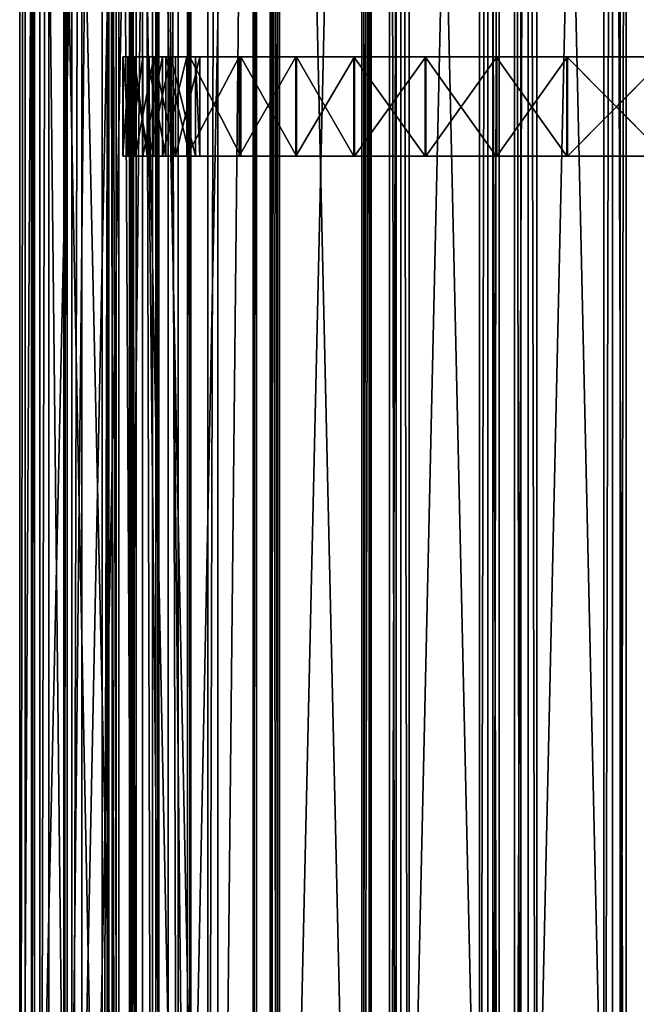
# Model space of a CAD drawing. Extents: x -1687 to 817, y -668 to 832.
# Tile 28 of 182: x -1687 to -1438, y -271 to 126. Entities that reach past the tile are written whole.
import ezdxf

# ---------------------------------------------------------------- set-up
doc = ezdxf.new("R2010")
doc.units = 0
doc.header["$LTSCALE"] = 25.4
doc.layers.get('0').update_dxf_attribs({"color": 13, "linetype": 'CONTINUOUS'})
doc.layers.add('STEEL', color=54, linetype='CONTINUOUS')
doc.layers.add('WOOD', color=253, linetype='CONTINUOUS')

# ---------------------------------------------------------------- blocks, each defined once
blk = doc.blocks.new('L006_07-00_001_DOMY_LNA_OB')
at = {"color": 0}
for p, q in [((1500, 40, -37), (0, 40, -37)), ((0, 40, -3), (1500, 40, -3)), ((1500, 40, -37), (0, 40, -37)), ((0, 40, -3), (1500, 40, -3)), ((1500, 37), (0, 37)), ((0, 37, -40), (1500, 37, -40)), ((0, 37, -40), (1500, 37, -40)), ((1500, 37), (0, 37)), ((0, 3), (1500, 3)), ((1500, 3, -40), (0, 3, -40)), ((1500, 3, -40), (0, 3, -40)), ((0, 3), (1500, 3)), ((0, 0, -37), (1500, 0, -37)), ((1500, 0, -3), (0, 0, -3)), ((0, 0, -37), (1500, 0, -37)), ((1500, 0, -3), (0, 0, -3))]:
    blk.add_line(p, q, dxfattribs=at)
at = {"color": 7}
mesh = blk.add_polyface(dxfattribs=at)
corners = [(0, 40, -3), (1500, 40, -37), (0, 40, -37), (1500, 40, -3)]
mesh.append_faces([[corners[k] for k in face] for face in [(0, 1, 2), (1, 0, 3)]], dxfattribs={"vtx0": -1, "color": 7})
mesh = blk.add_polyface(dxfattribs=at)
corners = [(1500, 40, -37), (0, 37, -40), (0, 40, -37), (1500, 37, -40)]
mesh.append_faces([[corners[k] for k in face] for face in [(0, 1, 2), (1, 0, 3)]], dxfattribs={"vtx0": -1, "color": 7})
mesh = blk.add_polyface(dxfattribs=at)
corners = [(0, 37), (1500, 40, -3), (0, 40, -3), (1500, 37)]
mesh.append_faces([[corners[k] for k in face] for face in [(0, 1, 2), (1, 0, 3)]], dxfattribs={"vtx0": -1, "color": 7})
mesh = blk.add_polyface(dxfattribs=at)
corners = [(1500, 3), (0, 37), (0, 3), (1500, 37)]
mesh.append_faces([[corners[k] for k in face] for face in [(0, 1, 2), (1, 0, 3)]], dxfattribs={"vtx0": -1, "color": 7})
mesh = blk.add_polyface(dxfattribs=at)
corners = [(1500, 37, -40), (0, 3, -40), (0, 37, -40), (1500, 3, -40)]
mesh.append_faces([[corners[k] for k in face] for face in [(0, 1, 2), (1, 0, 3)]], dxfattribs={"vtx0": -1, "color": 7})
mesh = blk.add_polyface(dxfattribs=at)
corners = [(1500, 0, -37), (0, 3, -40), (1500, 3, -40), (0, 0, -37)]
mesh.append_faces([[corners[k] for k in face] for face in [(0, 1, 2), (1, 0, 3)]], dxfattribs={"vtx0": -1, "color": 7})
mesh = blk.add_polyface(dxfattribs=at)
corners = [(1500, 0, -3), (0, 3), (0, 0, -3), (1500, 3)]
mesh.append_faces([[corners[k] for k in face] for face in [(0, 1, 2), (1, 0, 3)]], dxfattribs={"vtx0": -1, "color": 7})
mesh = blk.add_polyface(dxfattribs=at)
corners = [(1500, 0, -3), (0, 0, -37), (1500, 0, -37), (0, 0, -3)]
mesh.append_faces([[corners[k] for k in face] for face in [(0, 1, 2), (1, 0, 3)]], dxfattribs={"vtx0": -1, "color": 7})
blk = doc.blocks.new('L006_07-00_002_DOMY_LNA_OB')
at = {"color": 0}
for p, q in [((529.32, 388.18, 45), (558.06, 391.53, 5)), ((558.06, 391.53, 5), (529.32, 388.18, 5)), ((529.32, 388.18, 45), (558.06, 391.53, 5)), ((529.32, 388.18, 45), (558.06, 391.53, 45)), ((529.32, 388.18, 45), (558.06, 391.53, 45)), ((558.06, 391.53, 5), (529.32, 388.18, 5)), ((529.57, 386.2, 5), (558.27, 389.54, 45)), ((558.27, 389.54, 45), (529.57, 386.2, 45)), ((529.57, 386.2, 5), (558.27, 389.54, 45)), ((529.57, 386.2, 5), (558.27, 389.54, 5)), ((558.27, 389.54, 45), (529.57, 386.2, 45)), ((529.57, 386.2, 5), (558.27, 389.54, 5)), ((558.06, 391.53, 5), (558.06, 391.53, 45)), ((558.06, 391.53, 45), (581.61, 391.31, 5)), ((581.61, 391.31, 5), (558.06, 391.53, 5)), ((558.06, 391.53, 45), (581.61, 391.31, 5)), ((558.06, 391.53, 45), (581.61, 391.31, 45)), ((558.06, 391.53, 5), (558.06, 391.53, 45)), ((558.27, 389.54, 45), (558.06, 391.53, 45)), ((558.06, 391.53, 5), (558.27, 389.54, 5)), ((558.27, 389.54, 45), (558.06, 391.53, 45)), ((558.06, 391.53, 45), (581.61, 391.31, 45)), ((558.06, 391.53, 5), (558.27, 389.54, 5)), ((581.61, 391.31, 5), (558.06, 391.53, 5)), ((558.27, 389.54, 5), (558.27, 389.54, 45)), ((581.36, 389.32, 45), (558.27, 389.54, 5)), ((558.27, 389.54, 5), (581.36, 389.32, 5)), ((581.36, 389.32, 45), (558.27, 389.54, 5)), ((581.36, 389.32, 45), (558.27, 389.54, 45)), ((558.27, 389.54, 5), (558.27, 389.54, 45)), ((581.36, 389.32, 45), (558.27, 389.54, 45)), ((558.27, 389.54, 5), (581.36, 389.32, 5)), ((603.81, 383.89, 45), (581.36, 389.32, 5)), ((581.36, 389.32, 5), (603.81, 383.89, 5)), ((603.81, 383.89, 45), (581.36, 389.32, 5)), ((603.81, 383.89, 45), (581.36, 389.32, 45)), ((581.36, 389.32, 45), (581.36, 389.32, 5)), ((581.36, 389.32, 45), (581.36, 389.32, 5)), ((603.81, 383.89, 45), (581.36, 389.32, 45)), ((581.36, 389.32, 5), (603.81, 383.89, 5)), ((581.61, 391.31, 45), (581.61, 391.31, 5)), ((581.61, 391.31, 45), (581.61, 391.31, 5)), ((581.61, 391.31, 45), (604.5, 385.77, 5)), ((604.5, 385.77, 5), (581.61, 391.31, 5)), ((581.61, 391.31, 45), (604.5, 385.77, 5)), ((581.61, 391.31, 45), (604.5, 385.77, 45)), ((581.61, 391.31, 45), (604.5, 385.77, 45)), ((604.5, 385.77, 5), (581.61, 391.31, 5)), ((500.66, 384.19, 45), (529.32, 388.18, 5)), ((529.32, 388.18, 5), (500.66, 384.19, 5)), ((500.66, 384.19, 45), (529.32, 388.18, 5)), ((500.66, 384.19, 45), (529.32, 388.18, 45)), ((500.66, 384.19, 45), (529.32, 388.18, 45)), ((529.32, 388.18, 5), (500.66, 384.19, 5)), ((500.96, 382.21, 5), (529.57, 386.2, 45)), ((529.57, 386.2, 45), (500.96, 382.21, 45)), ((500.96, 382.21, 5), (529.57, 386.2, 45)), ((500.96, 382.21, 5), (529.57, 386.2, 5)), ((529.57, 386.2, 45), (500.96, 382.21, 45)), ((500.96, 382.21, 5), (529.57, 386.2, 5)), ((529.32, 388.18, 45), (529.32, 388.18, 5)), ((529.32, 388.18, 45), (529.32, 388.18, 5)), ((529.57, 386.2, 5), (529.57, 386.2, 45)), ((529.57, 386.2, 5), (529.57, 386.2, 45)), ((604.5, 385.77, 45), (604.5, 385.77, 5)), ((604.5, 385.77, 45), (604.5, 385.77, 5)), ((604.5, 385.77, 45), (625.55, 375.2, 5)), ((625.55, 375.2, 5), (604.5, 385.77, 5)), ((604.5, 385.77, 45), (625.55, 375.2, 5)), ((604.5, 385.77, 45), (625.55, 375.2, 45)), ((604.5, 385.77, 45), (625.55, 375.2, 45)), ((625.55, 375.2, 5), (604.5, 385.77, 5)), ((472.1, 379.54, 45), (500.66, 384.19, 5)), ((500.66, 384.19, 5), (472.1, 379.54, 5)), ((472.1, 379.54, 45), (500.66, 384.19, 5)), ((472.1, 379.54, 45), (500.66, 384.19, 45)), ((472.1, 379.54, 45), (500.66, 384.19, 45)), ((500.66, 384.19, 5), (472.1, 379.54, 5)), ((472.44, 377.57, 5), (500.96, 382.21, 45)), ((500.96, 382.21, 45), (472.44, 377.57, 45)), ((472.44, 377.57, 5), (500.96, 382.21, 45)), ((472.44, 377.57, 5), (500.96, 382.21, 5)), ((500.96, 382.21, 45), (472.44, 377.57, 45)), ((472.44, 377.57, 5), (500.96, 382.21, 5)), ((500.66, 384.19, 45), (500.66, 384.19, 5)), ((500.66, 384.19, 45), (500.66, 384.19, 5)), ((500.96, 382.21, 5), (500.96, 382.21, 45)), ((500.96, 382.21, 5), (500.96, 382.21, 45)), ((624.45, 373.53, 45), (603.81, 383.89, 5)), ((603.81, 383.89, 5), (624.45, 373.53, 5)), ((624.45, 373.53, 45), (603.81, 383.89, 5)), ((624.45, 373.53, 45), (603.81, 383.89, 45)), ((603.81, 383.89, 45), (603.81, 383.89, 5)), ((603.81, 383.89, 45), (603.81, 383.89, 5)), ((624.45, 373.53, 45), (603.81, 383.89, 45)), ((603.81, 383.89, 5), (624.45, 373.53, 5)), ((472.1, 379.54, 5), (432.55, 373.57, 45)), ((432.55, 373.57, 45), (472.1, 379.54, 45)), ((472.1, 379.54, 5), (432.55, 373.57, 45)), ((472.1, 379.54, 5), (432.55, 373.57, 5)), ((432.55, 373.57, 45), (472.1, 379.54, 45)), ((472.1, 379.54, 5), (432.55, 373.57, 5)), ((472.44, 377.57, 45), (432.8, 371.59, 5)), ((432.8, 371.59, 5), (472.44, 377.57, 5)), ((472.44, 377.57, 45), (432.8, 371.59, 5)), ((472.44, 377.57, 45), (432.8, 371.59, 45)), ((472.44, 377.57, 45), (432.8, 371.59, 45)), ((432.8, 371.59, 5), (472.44, 377.57, 5)), ((472.1, 379.54, 5), (472.1, 379.54, 45)), ((472.1, 379.54, 5), (472.1, 379.54, 45)), ((472.44, 377.57, 45), (472.1, 379.54, 45)), ((472.1, 379.54, 5), (472.44, 377.57, 5)), ((472.44, 377.57, 45), (472.1, 379.54, 45)), ((472.1, 379.54, 5), (472.44, 377.57, 5)), ((472.44, 377.57, 5), (472.44, 377.57, 45)), ((472.44, 377.57, 5), (472.44, 377.57, 45)), ((624.45, 373.53, 45), (625.55, 375.2, 45)), ((625.55, 375.2, 5), (624.45, 373.53, 5)), ((624.45, 373.53, 45), (625.55, 375.2, 45)), ((625.55, 375.2, 5), (624.45, 373.53, 5)), ((624.45, 373.53, 5), (624.45, 373.53, 45)), ((634.04, 365.6, 45), (624.45, 373.53, 5)), ((624.45, 373.53, 5), (634.04, 365.6, 5)), ((634.04, 365.6, 45), (624.45, 373.53, 5)), ((634.04, 365.6, 45), (624.45, 373.53, 45)), ((624.45, 373.53, 5), (624.45, 373.53, 45)), ((634.04, 365.6, 45), (624.45, 373.53, 45)), ((624.45, 373.53, 5), (634.04, 365.6, 5)), ((625.55, 375.2, 5), (625.55, 375.2, 45)), ((625.55, 375.2, 45), (635.47, 366.99, 5)), ((635.47, 366.99, 5), (625.55, 375.2, 5)), ((625.55, 375.2, 45), (635.47, 366.99, 5)), ((625.55, 375.2, 45), (635.47, 366.99, 45)), ((625.55, 375.2, 5), (625.55, 375.2, 45)), ((625.55, 375.2, 45), (635.47, 366.99, 45)), ((635.47, 366.99, 5), (625.55, 375.2, 5)), ((641.63, 355.76, 45), (634.04, 365.6, 5)), ((634.04, 365.6, 5), (641.63, 355.76, 5)), ((641.63, 355.76, 45), (634.04, 365.6, 5)), ((641.63, 355.76, 45), (634.04, 365.6, 45)), ((634.04, 365.6, 45), (634.04, 365.6, 5)), ((634.04, 365.6, 45), (634.04, 365.6, 5)), ((641.63, 355.76, 45), (634.04, 365.6, 45)), ((634.04, 365.6, 5), (641.63, 355.76, 5)), ((635.47, 366.99, 45), (635.47, 366.99, 5)), ((635.47, 366.99, 45), (635.47, 366.99, 5)), ((635.47, 366.99, 45), (643.34, 356.8, 5)), ((643.34, 356.8, 5), (635.47, 366.99, 5)), ((635.47, 366.99, 45), (643.34, 356.8, 5)), ((635.47, 366.99, 45), (643.34, 356.8, 45)), ((635.47, 366.99, 45), (643.34, 356.8, 45)), ((643.34, 356.8, 5), (635.47, 366.99, 5)), ((646.86, 344.48, 45), (641.63, 355.76, 5)), ((641.63, 355.76, 5), (646.86, 344.48, 5)), ((646.86, 344.48, 45), (641.63, 355.76, 5)), ((646.86, 344.48, 45), (641.63, 355.76, 45)), ((641.63, 355.76, 45), (641.63, 355.76, 5)), ((641.63, 355.76, 45), (641.63, 355.76, 5)), ((646.86, 344.48, 45), (641.63, 355.76, 45)), ((641.63, 355.76, 5), (646.86, 344.48, 5)), ((643.34, 356.8, 45), (643.34, 356.8, 5)), ((643.34, 356.8, 45), (643.34, 356.8, 5)), ((643.34, 356.8, 45), (648.75, 345.11, 5)), ((648.75, 345.11, 5), (643.34, 356.8, 5)), ((643.34, 356.8, 45), (648.75, 345.11, 5)), ((643.34, 356.8, 45), (648.75, 345.11, 45)), ((643.34, 356.8, 45), (648.75, 345.11, 45)), ((648.75, 345.11, 5), (643.34, 356.8, 5)), ((649.46, 332.32, 45), (646.86, 344.48, 5)), ((646.86, 344.48, 5), (649.46, 332.32, 5)), ((649.46, 332.32, 45), (646.86, 344.48, 5)), ((649.46, 332.32, 45), (646.86, 344.48, 45)), ((646.86, 344.48, 45), (646.86, 344.48, 5)), ((646.86, 344.48, 45), (646.86, 344.48, 5)), ((649.46, 332.32, 45), (646.86, 344.48, 45)), ((646.86, 344.48, 5), (649.46, 332.32, 5)), ((648.75, 345.11, 45), (648.75, 345.11, 5)), ((648.75, 345.11, 45), (648.75, 345.11, 5)), ((648.75, 345.11, 45), (651.45, 332.52, 5)), ((651.45, 332.52, 5), (648.75, 345.11, 5)), ((648.75, 345.11, 45), (651.45, 332.52, 5)), ((648.75, 345.11, 45), (651.45, 332.52, 45)), ((648.75, 345.11, 45), (651.45, 332.52, 45)), ((651.45, 332.52, 5), (648.75, 345.11, 5)), ((649.31, 319.89, 45), (649.46, 332.32, 5)), ((649.46, 332.32, 5), (649.31, 319.89, 5)), ((649.31, 319.89, 45), (649.46, 332.32, 5)), ((649.31, 319.89, 45), (649.46, 332.32, 45)), ((649.31, 319.89, 45), (649.46, 332.32, 45)), ((649.46, 332.32, 5), (649.31, 319.89, 5)), ((649.46, 332.32, 45), (649.46, 332.32, 5)), ((649.46, 332.32, 45), (649.46, 332.32, 5)), ((651.45, 332.52, 45), (651.3, 319.64, 5)), ((651.3, 319.64, 5), (651.45, 332.52, 5)), ((651.45, 332.52, 45), (651.3, 319.64, 5)), ((651.45, 332.52, 45), (651.3, 319.64, 45)), ((651.45, 332.52, 45), (651.3, 319.64, 45)), ((651.3, 319.64, 5), (651.45, 332.52, 5)), ((651.45, 332.52, 45), (651.45, 332.52, 5)), ((651.45, 332.52, 45), (651.45, 332.52, 5)), ((646.42, 307.8, 45), (649.31, 319.89, 5)), ((649.31, 319.89, 5), (646.42, 307.8, 5)), ((646.42, 307.8, 45), (649.31, 319.89, 5)), ((646.42, 307.8, 45), (649.31, 319.89, 45)), ((646.42, 307.8, 45), (649.31, 319.89, 45)), ((649.31, 319.89, 5), (646.42, 307.8, 5)), ((651.3, 319.64, 45), (648.3, 307.12, 5)), ((648.3, 307.12, 5), (651.3, 319.64, 5)), ((651.3, 319.64, 45), (648.3, 307.12, 5)), ((651.3, 319.64, 45), (648.3, 307.12, 45)), ((651.3, 319.64, 45), (648.3, 307.12, 45)), ((648.3, 307.12, 5), (651.3, 319.64, 5)), ((649.31, 319.89, 45), (649.31, 319.89, 5)), ((649.31, 319.89, 45), (649.31, 319.89, 5)), ((651.3, 319.64, 45), (651.3, 319.64, 5)), ((651.3, 319.64, 45), (651.3, 319.64, 5)), ((646.42, 307.8, 5), (638.9, 288.81, 45)), ((638.9, 288.81, 45), (646.42, 307.8, 45)), ((646.42, 307.8, 5), (638.9, 288.81, 45)), ((646.42, 307.8, 5), (638.9, 288.81, 5)), ((638.9, 288.81, 45), (646.42, 307.8, 45)), ((646.42, 307.8, 5), (638.9, 288.81, 5)), ((648.3, 307.12, 45), (640.73, 288.02, 5)), ((640.73, 288.02, 5), (648.3, 307.12, 5)), ((648.3, 307.12, 45), (640.73, 288.02, 5)), ((648.3, 307.12, 45), (640.73, 288.02, 45)), ((648.3, 307.12, 45), (640.73, 288.02, 45)), ((640.73, 288.02, 5), (648.3, 307.12, 5)), ((646.42, 307.8, 5), (646.42, 307.8, 45)), ((646.42, 307.8, 5), (646.42, 307.8, 45)), ((646.42, 307.8, 45), (648.3, 307.12, 45)), ((648.3, 307.12, 5), (646.42, 307.8, 5)), ((646.42, 307.8, 45), (648.3, 307.12, 45)), ((648.3, 307.12, 5), (646.42, 307.8, 5)), ((648.3, 307.12, 5), (648.3, 307.12, 45)), ((648.3, 307.12, 5), (648.3, 307.12, 45)), ((630.23, 270.33, 45), (638.9, 288.81, 45)), ((638.9, 288.81, 45), (630.23, 270.33, 5)), ((638.9, 288.81, 5), (630.23, 270.33, 5)), ((638.9, 288.81, 45), (630.23, 270.33, 5)), ((630.23, 270.33, 45), (638.9, 288.81, 45)), ((638.9, 288.81, 5), (630.23, 270.33, 5)), ((640.73, 288.02, 45), (632.01, 269.42, 45)), ((632.01, 269.42, 45), (640.73, 288.02, 5)), ((632.01, 269.42, 5), (640.73, 288.02, 5)), ((632.01, 269.42, 45), (640.73, 288.02, 5)), ((640.73, 288.02, 45), (632.01, 269.42, 45)), ((632.01, 269.42, 5), (640.73, 288.02, 5)), ((638.9, 288.81, 5), (638.9, 288.81, 45)), ((638.9, 288.81, 5), (638.9, 288.81, 45)), ((640.73, 288.02, 45), (640.73, 288.02, 5)), ((640.73, 288.02, 45), (640.73, 288.02, 5)), ((620.43, 252.41, 45), (630.23, 270.33, 5)), ((630.23, 270.33, 5), (620.43, 252.41, 5)), ((620.43, 252.41, 45), (630.23, 270.33, 5)), ((620.43, 252.41, 45), (630.23, 270.33, 45)), ((620.43, 252.41, 45), (630.23, 270.33, 45)), ((630.23, 270.33, 5), (620.43, 252.41, 5)), ((630.23, 270.33, 45), (630.23, 270.33, 5)), ((630.23, 270.33, 45), (630.23, 270.33, 5)), ((622.16, 251.39, 5), (632.01, 269.42, 45)), ((632.01, 269.42, 45), (622.16, 251.39, 45)), ((622.16, 251.39, 5), (632.01, 269.42, 45)), ((622.16, 251.39, 5), (632.01, 269.42, 5)), ((632.01, 269.42, 45), (622.16, 251.39, 45)), ((622.16, 251.39, 5), (632.01, 269.42, 5)), ((632.01, 269.42, 5), (632.01, 269.42, 45)), ((632.01, 269.42, 5), (632.01, 269.42, 45)), ((620.43, 252.41, 5), (620.43, 252.41, 45)), ((620.43, 252.41, 45), (622.16, 251.39, 45)), ((622.16, 251.39, 5), (620.43, 252.41, 5)), ((620.43, 252.41, 45), (622.16, 251.39, 45)), ((620.43, 252.41, 5), (620.43, 252.41, 45)), ((622.16, 251.39, 5), (620.43, 252.41, 5)), ((622.16, 251.39, 45), (622.16, 251.39, 5)), ((622.16, 251.39, 45), (622.16, 251.39, 5))]:
    blk.add_line(p, q, dxfattribs=at)
at = {"color": 252}
mesh = blk.add_polyface(dxfattribs=at)
corners = [(472.44, 377.57, 45), (500.66, 384.19, 45), (472.1, 379.54, 45), (500.96, 382.21, 45), (529.32, 388.18, 45), (529.57, 386.2, 45), (558.06, 391.53, 45), (558.27, 389.54, 45)]
mesh.append_faces([[corners[k] for k in face] for face in [(0, 1, 2), (6, 5, 7)]], dxfattribs={"vtx0": -1, "color": 252})
mesh.append_faces([[corners[k] for k in face] for face in [(1, 3, 4), (4, 5, 6)]], dxfattribs={"vtx0": -1, "vtx1": -1, "color": 252})
mesh.append_faces([[corners[k] for k in face] for face in [(1, 0, 3), (4, 3, 5)]], dxfattribs={"vtx0": -1, "vtx2": -1, "color": 252})
mesh = blk.add_polyface(dxfattribs=at)
corners = [(500.66, 384.19, 5), (472.44, 377.57, 5), (472.1, 379.54, 5), (500.96, 382.21, 5), (529.32, 388.18, 5), (529.57, 386.2, 5), (558.06, 391.53, 5), (558.27, 389.54, 5)]
mesh.append_faces([[corners[k] for k in face] for face in [(0, 1, 2), (5, 6, 7)]], dxfattribs={"vtx0": -1, "color": 252})
mesh.append_faces([[corners[k] for k in face] for face in [(1, 0, 3), (3, 4, 5)]], dxfattribs={"vtx0": -1, "vtx1": -1, "color": 252})
mesh.append_faces([[corners[k] for k in face] for face in [(3, 0, 4), (5, 4, 6)]], dxfattribs={"vtx0": -1, "vtx2": -1, "color": 252})
mesh = blk.add_polyface(dxfattribs=at)
corners = [(529.32, 388.18, 45), (558.06, 391.53, 5), (529.32, 388.18, 5)]
mesh.append_faces([[corners[k] for k in face] for face in [(0, 1, 2)]], dxfattribs={"color": 252})
mesh = blk.add_polyface(dxfattribs=at)
corners = [(558.06, 391.53, 45), (558.06, 391.53, 5), (529.32, 388.18, 45)]
mesh.append_faces([[corners[k] for k in face] for face in [(0, 1, 2)]], dxfattribs={"color": 252})
mesh = blk.add_polyface(dxfattribs=at)
corners = [(529.57, 386.2, 45), (529.57, 386.2, 5), (558.27, 389.54, 45)]
mesh.append_faces([[corners[k] for k in face] for face in [(0, 1, 2)]], dxfattribs={"color": 252})
mesh = blk.add_polyface(dxfattribs=at)
corners = [(558.27, 389.54, 45), (529.57, 386.2, 5), (558.27, 389.54, 5)]
mesh.append_faces([[corners[k] for k in face] for face in [(0, 1, 2)]], dxfattribs={"color": 252})
mesh = blk.add_polyface(dxfattribs=at)
corners = [(558.06, 391.53, 45), (581.61, 391.31, 5), (558.06, 391.53, 5)]
mesh.append_faces([[corners[k] for k in face] for face in [(0, 1, 2)]], dxfattribs={"color": 252})
mesh = blk.add_polyface(dxfattribs=at)
corners = [(581.61, 391.31, 45), (581.61, 391.31, 5), (558.06, 391.53, 45)]
mesh.append_faces([[corners[k] for k in face] for face in [(0, 1, 2)]], dxfattribs={"color": 252})
mesh = blk.add_polyface(dxfattribs=at)
corners = [(558.27, 389.54, 45), (581.61, 391.31, 45), (558.06, 391.53, 45), (581.36, 389.32, 45), (603.81, 383.89, 45), (604.5, 385.77, 45), (624.45, 373.53, 45), (625.55, 375.2, 45)]
mesh.append_faces([[corners[k] for k in face] for face in [(0, 1, 2), (5, 6, 7)]], dxfattribs={"vtx0": -1, "color": 252})
mesh.append_faces([[corners[k] for k in face] for face in [(1, 4, 5)]], dxfattribs={"vtx0": -1, "vtx1": -1, "color": 252})
mesh.append_faces([[corners[k] for k in face] for face in [(1, 0, 3), (1, 3, 4), (5, 4, 6)]], dxfattribs={"vtx0": -1, "vtx2": -1, "color": 252})
mesh = blk.add_polyface(dxfattribs=at)
corners = [(581.61, 391.31, 5), (558.27, 389.54, 5), (558.06, 391.53, 5), (581.36, 389.32, 5), (603.81, 383.89, 5), (604.5, 385.77, 5), (624.45, 373.53, 5), (625.55, 375.2, 5)]
mesh.append_faces([[corners[k] for k in face] for face in [(0, 1, 2), (6, 5, 7)]], dxfattribs={"vtx0": -1, "color": 252})
mesh.append_faces([[corners[k] for k in face] for face in [(1, 0, 3), (3, 0, 4), (4, 5, 6)]], dxfattribs={"vtx0": -1, "vtx1": -1, "color": 252})
mesh.append_faces([[corners[k] for k in face] for face in [(4, 0, 5)]], dxfattribs={"vtx0": -1, "vtx2": -1, "color": 252})
mesh = blk.add_polyface(dxfattribs=at)
corners = [(581.36, 389.32, 45), (558.27, 389.54, 5), (581.36, 389.32, 5)]
mesh.append_faces([[corners[k] for k in face] for face in [(0, 1, 2)]], dxfattribs={"color": 252})
mesh = blk.add_polyface(dxfattribs=at)
corners = [(558.27, 389.54, 45), (558.27, 389.54, 5), (581.36, 389.32, 45)]
mesh.append_faces([[corners[k] for k in face] for face in [(0, 1, 2)]], dxfattribs={"color": 252})
mesh = blk.add_polyface(dxfattribs=at)
corners = [(603.81, 383.89, 45), (581.36, 389.32, 5), (603.81, 383.89, 5)]
mesh.append_faces([[corners[k] for k in face] for face in [(0, 1, 2)]], dxfattribs={"color": 252})
mesh = blk.add_polyface(dxfattribs=at)
corners = [(581.36, 389.32, 45), (581.36, 389.32, 5), (603.81, 383.89, 45)]
mesh.append_faces([[corners[k] for k in face] for face in [(0, 1, 2)]], dxfattribs={"color": 252})
mesh = blk.add_polyface(dxfattribs=at)
corners = [(581.61, 391.31, 45), (604.5, 385.77, 5), (581.61, 391.31, 5)]
mesh.append_faces([[corners[k] for k in face] for face in [(0, 1, 2)]], dxfattribs={"color": 252})
mesh = blk.add_polyface(dxfattribs=at)
corners = [(604.5, 385.77, 45), (604.5, 385.77, 5), (581.61, 391.31, 45)]
mesh.append_faces([[corners[k] for k in face] for face in [(0, 1, 2)]], dxfattribs={"color": 252})
mesh = blk.add_polyface(dxfattribs=at)
corners = [(500.66, 384.19, 45), (529.32, 388.18, 5), (500.66, 384.19, 5)]
mesh.append_faces([[corners[k] for k in face] for face in [(0, 1, 2)]], dxfattribs={"color": 252})
mesh = blk.add_polyface(dxfattribs=at)
corners = [(529.32, 388.18, 45), (529.32, 388.18, 5), (500.66, 384.19, 45)]
mesh.append_faces([[corners[k] for k in face] for face in [(0, 1, 2)]], dxfattribs={"color": 252})
mesh = blk.add_polyface(dxfattribs=at)
corners = [(500.96, 382.21, 45), (500.96, 382.21, 5), (529.57, 386.2, 45)]
mesh.append_faces([[corners[k] for k in face] for face in [(0, 1, 2)]], dxfattribs={"color": 252})
mesh = blk.add_polyface(dxfattribs=at)
corners = [(529.57, 386.2, 45), (500.96, 382.21, 5), (529.57, 386.2, 5)]
mesh.append_faces([[corners[k] for k in face] for face in [(0, 1, 2)]], dxfattribs={"color": 252})
mesh = blk.add_polyface(dxfattribs=at)
corners = [(604.5, 385.77, 45), (625.55, 375.2, 5), (604.5, 385.77, 5)]
mesh.append_faces([[corners[k] for k in face] for face in [(0, 1, 2)]], dxfattribs={"color": 252})
mesh = blk.add_polyface(dxfattribs=at)
corners = [(625.55, 375.2, 45), (625.55, 375.2, 5), (604.5, 385.77, 45)]
mesh.append_faces([[corners[k] for k in face] for face in [(0, 1, 2)]], dxfattribs={"color": 252})
mesh = blk.add_polyface(dxfattribs=at)
corners = [(472.1, 379.54, 45), (500.66, 384.19, 5), (472.1, 379.54, 5)]
mesh.append_faces([[corners[k] for k in face] for face in [(0, 1, 2)]], dxfattribs={"color": 252})
mesh = blk.add_polyface(dxfattribs=at)
corners = [(500.66, 384.19, 45), (500.66, 384.19, 5), (472.1, 379.54, 45)]
mesh.append_faces([[corners[k] for k in face] for face in [(0, 1, 2)]], dxfattribs={"color": 252})
mesh = blk.add_polyface(dxfattribs=at)
corners = [(472.44, 377.57, 45), (472.44, 377.57, 5), (500.96, 382.21, 45)]
mesh.append_faces([[corners[k] for k in face] for face in [(0, 1, 2)]], dxfattribs={"color": 252})
mesh = blk.add_polyface(dxfattribs=at)
corners = [(500.96, 382.21, 45), (472.44, 377.57, 5), (500.96, 382.21, 5)]
mesh.append_faces([[corners[k] for k in face] for face in [(0, 1, 2)]], dxfattribs={"color": 252})
mesh = blk.add_polyface(dxfattribs=at)
corners = [(624.45, 373.53, 45), (603.81, 383.89, 5), (624.45, 373.53, 5)]
mesh.append_faces([[corners[k] for k in face] for face in [(0, 1, 2)]], dxfattribs={"color": 252})
mesh = blk.add_polyface(dxfattribs=at)
corners = [(603.81, 383.89, 45), (603.81, 383.89, 5), (624.45, 373.53, 45)]
mesh.append_faces([[corners[k] for k in face] for face in [(0, 1, 2)]], dxfattribs={"color": 252})
mesh = blk.add_polyface(dxfattribs=at)
corners = [(352.91, 365.06, 45), (392.77, 369.41, 45), (352.84, 367.06, 45), (392.93, 367.41, 45), (432.55, 373.57, 45), (432.8, 371.59, 45), (472.1, 379.54, 45), (472.44, 377.57, 45)]
mesh.append_faces([[corners[k] for k in face] for face in [(0, 1, 2), (6, 5, 7)]], dxfattribs={"vtx0": -1, "color": 252})
mesh.append_faces([[corners[k] for k in face] for face in [(1, 3, 4), (4, 5, 6)]], dxfattribs={"vtx0": -1, "vtx1": -1, "color": 252})
mesh.append_faces([[corners[k] for k in face] for face in [(1, 0, 3), (4, 3, 5)]], dxfattribs={"vtx0": -1, "vtx2": -1, "color": 252})
mesh = blk.add_polyface(dxfattribs=at)
corners = [(392.77, 369.41, 5), (352.91, 365.06, 5), (352.84, 367.06, 5), (392.93, 367.41, 5), (432.55, 373.57, 5), (432.8, 371.59, 5), (472.1, 379.54, 5), (472.44, 377.57, 5)]
mesh.append_faces([[corners[k] for k in face] for face in [(0, 1, 2), (5, 6, 7)]], dxfattribs={"vtx0": -1, "color": 252})
mesh.append_faces([[corners[k] for k in face] for face in [(1, 0, 3), (3, 4, 5)]], dxfattribs={"vtx0": -1, "vtx1": -1, "color": 252})
mesh.append_faces([[corners[k] for k in face] for face in [(3, 0, 4), (5, 4, 6)]], dxfattribs={"vtx0": -1, "vtx2": -1, "color": 252})
mesh = blk.add_polyface(dxfattribs=at)
corners = [(472.1, 379.54, 45), (472.1, 379.54, 5), (432.55, 373.57, 45)]
mesh.append_faces([[corners[k] for k in face] for face in [(0, 1, 2)]], dxfattribs={"color": 252})
mesh = blk.add_polyface(dxfattribs=at)
corners = [(432.55, 373.57, 45), (472.1, 379.54, 5), (432.55, 373.57, 5)]
mesh.append_faces([[corners[k] for k in face] for face in [(0, 1, 2)]], dxfattribs={"color": 252})
mesh = blk.add_polyface(dxfattribs=at)
corners = [(472.44, 377.57, 45), (432.8, 371.59, 5), (472.44, 377.57, 5)]
mesh.append_faces([[corners[k] for k in face] for face in [(0, 1, 2)]], dxfattribs={"color": 252})
mesh = blk.add_polyface(dxfattribs=at)
corners = [(432.8, 371.59, 45), (432.8, 371.59, 5), (472.44, 377.57, 45)]
mesh.append_faces([[corners[k] for k in face] for face in [(0, 1, 2)]], dxfattribs={"color": 252})
mesh = blk.add_polyface(dxfattribs=at)
corners = [(648.3, 307.12, 45), (649.31, 319.89, 45), (646.42, 307.8, 45), (651.3, 319.64, 45), (649.46, 332.32, 45), (634.04, 365.6, 45), (625.55, 375.2, 45), (624.45, 373.53, 45), (635.47, 366.99, 45), (641.63, 355.76, 45), (643.34, 356.8, 45), (646.86, 344.48, 45), (648.75, 345.11, 45), (651.45, 332.52, 45)]
mesh.append_faces([[corners[k] for k in face] for face in [(0, 1, 2), (5, 6, 7)]], dxfattribs={"vtx0": -1, "color": 252})
mesh.append_faces([[corners[k] for k in face] for face in [(1, 3, 4), (6, 5, 8), (8, 9, 10), (10, 11, 12), (12, 4, 13), (13, 4, 3)]], dxfattribs={"vtx0": -1, "vtx1": -1, "color": 252})
mesh.append_faces([[corners[k] for k in face] for face in [(1, 0, 3), (8, 5, 9), (10, 9, 11), (12, 11, 4)]], dxfattribs={"vtx0": -1, "vtx2": -1, "color": 252})
mesh = blk.add_polyface(dxfattribs=at)
corners = [(625.55, 375.2, 5), (634.04, 365.6, 5), (624.45, 373.53, 5), (635.47, 366.99, 5), (641.63, 355.76, 5), (643.34, 356.8, 5), (646.86, 344.48, 5), (648.75, 345.11, 5), (649.46, 332.32, 5), (651.45, 332.52, 5), (651.3, 319.64, 5), (649.31, 319.89, 5), (648.3, 307.12, 5), (646.42, 307.8, 5)]
mesh.append_faces([[corners[k] for k in face] for face in [(0, 1, 2), (11, 12, 13)]], dxfattribs={"vtx0": -1, "color": 252})
mesh.append_faces([[corners[k] for k in face] for face in [(1, 3, 4), (4, 5, 6), (6, 7, 8), (12, 11, 10)]], dxfattribs={"vtx0": -1, "vtx1": -1, "color": 252})
mesh.append_faces([[corners[k] for k in face] for face in [(1, 0, 3), (4, 3, 5), (6, 5, 7), (8, 7, 9), (8, 9, 10), (10, 11, 8)]], dxfattribs={"vtx0": -1, "vtx2": -1, "color": 252})
mesh = blk.add_polyface(dxfattribs=at)
corners = [(634.04, 365.6, 45), (624.45, 373.53, 5), (634.04, 365.6, 5)]
mesh.append_faces([[corners[k] for k in face] for face in [(0, 1, 2)]], dxfattribs={"color": 252})
mesh = blk.add_polyface(dxfattribs=at)
corners = [(624.45, 373.53, 45), (624.45, 373.53, 5), (634.04, 365.6, 45)]
mesh.append_faces([[corners[k] for k in face] for face in [(0, 1, 2)]], dxfattribs={"color": 252})
mesh = blk.add_polyface(dxfattribs=at)
corners = [(625.55, 375.2, 45), (635.47, 366.99, 5), (625.55, 375.2, 5)]
mesh.append_faces([[corners[k] for k in face] for face in [(0, 1, 2)]], dxfattribs={"color": 252})
mesh = blk.add_polyface(dxfattribs=at)
corners = [(635.47, 366.99, 45), (635.47, 366.99, 5), (625.55, 375.2, 45)]
mesh.append_faces([[corners[k] for k in face] for face in [(0, 1, 2)]], dxfattribs={"color": 252})
mesh = blk.add_polyface(dxfattribs=at)
corners = [(634.04, 365.6, 5), (641.63, 355.76, 5), (641.63, 355.76, 45)]
mesh.append_faces([[corners[k] for k in face] for face in [(0, 1, 2)]], dxfattribs={"color": 252})
mesh = blk.add_polyface(dxfattribs=at)
corners = [(634.04, 365.6, 5), (641.63, 355.76, 45), (634.04, 365.6, 45)]
mesh.append_faces([[corners[k] for k in face] for face in [(0, 1, 2)]], dxfattribs={"color": 252})
mesh = blk.add_polyface(dxfattribs=at)
corners = [(635.47, 366.99, 45), (643.34, 356.8, 5), (635.47, 366.99, 5)]
mesh.append_faces([[corners[k] for k in face] for face in [(0, 1, 2)]], dxfattribs={"color": 252})
mesh = blk.add_polyface(dxfattribs=at)
corners = [(635.47, 366.99, 45), (643.34, 356.8, 45), (643.34, 356.8, 5)]
mesh.append_faces([[corners[k] for k in face] for face in [(0, 1, 2)]], dxfattribs={"color": 252})
mesh = blk.add_polyface(dxfattribs=at)
corners = [(641.63, 355.76, 5), (646.86, 344.48, 5), (646.86, 344.48, 45)]
mesh.append_faces([[corners[k] for k in face] for face in [(0, 1, 2)]], dxfattribs={"color": 252})
mesh = blk.add_polyface(dxfattribs=at)
corners = [(641.63, 355.76, 5), (646.86, 344.48, 45), (641.63, 355.76, 45)]
mesh.append_faces([[corners[k] for k in face] for face in [(0, 1, 2)]], dxfattribs={"color": 252})
mesh = blk.add_polyface(dxfattribs=at)
corners = [(643.34, 356.8, 45), (648.75, 345.11, 5), (643.34, 356.8, 5)]
mesh.append_faces([[corners[k] for k in face] for face in [(0, 1, 2)]], dxfattribs={"color": 252})
mesh = blk.add_polyface(dxfattribs=at)
corners = [(643.34, 356.8, 45), (648.75, 345.11, 45), (648.75, 345.11, 5)]
mesh.append_faces([[corners[k] for k in face] for face in [(0, 1, 2)]], dxfattribs={"color": 252})
mesh = blk.add_polyface(dxfattribs=at)
corners = [(646.86, 344.48, 5), (649.46, 332.32, 5), (649.46, 332.32, 45)]
mesh.append_faces([[corners[k] for k in face] for face in [(0, 1, 2)]], dxfattribs={"color": 252})
mesh = blk.add_polyface(dxfattribs=at)
corners = [(646.86, 344.48, 5), (649.46, 332.32, 45), (646.86, 344.48, 45)]
mesh.append_faces([[corners[k] for k in face] for face in [(0, 1, 2)]], dxfattribs={"color": 252})
mesh = blk.add_polyface(dxfattribs=at)
corners = [(648.75, 345.11, 45), (651.45, 332.52, 5), (648.75, 345.11, 5)]
mesh.append_faces([[corners[k] for k in face] for face in [(0, 1, 2)]], dxfattribs={"color": 252})
mesh = blk.add_polyface(dxfattribs=at)
corners = [(648.75, 345.11, 45), (651.45, 332.52, 45), (651.45, 332.52, 5)]
mesh.append_faces([[corners[k] for k in face] for face in [(0, 1, 2)]], dxfattribs={"color": 252})
mesh = blk.add_polyface(dxfattribs=at)
corners = [(649.46, 332.32, 5), (649.31, 319.89, 5), (649.31, 319.89, 45)]
mesh.append_faces([[corners[k] for k in face] for face in [(0, 1, 2)]], dxfattribs={"color": 252})
mesh = blk.add_polyface(dxfattribs=at)
corners = [(649.46, 332.32, 5), (649.31, 319.89, 45), (649.46, 332.32, 45)]
mesh.append_faces([[corners[k] for k in face] for face in [(0, 1, 2)]], dxfattribs={"color": 252})
mesh = blk.add_polyface(dxfattribs=at)
corners = [(651.45, 332.52, 45), (651.3, 319.64, 5), (651.45, 332.52, 5)]
mesh.append_faces([[corners[k] for k in face] for face in [(0, 1, 2)]], dxfattribs={"color": 252})
mesh = blk.add_polyface(dxfattribs=at)
corners = [(651.45, 332.52, 45), (651.3, 319.64, 45), (651.3, 319.64, 5)]
mesh.append_faces([[corners[k] for k in face] for face in [(0, 1, 2)]], dxfattribs={"color": 252})
mesh = blk.add_polyface(dxfattribs=at)
corners = [(649.31, 319.89, 5), (646.42, 307.8, 5), (646.42, 307.8, 45)]
mesh.append_faces([[corners[k] for k in face] for face in [(0, 1, 2)]], dxfattribs={"color": 252})
mesh = blk.add_polyface(dxfattribs=at)
corners = [(649.31, 319.89, 5), (646.42, 307.8, 45), (649.31, 319.89, 45)]
mesh.append_faces([[corners[k] for k in face] for face in [(0, 1, 2)]], dxfattribs={"color": 252})
mesh = blk.add_polyface(dxfattribs=at)
corners = [(651.3, 319.64, 45), (648.3, 307.12, 5), (651.3, 319.64, 5)]
mesh.append_faces([[corners[k] for k in face] for face in [(0, 1, 2)]], dxfattribs={"color": 252})
mesh = blk.add_polyface(dxfattribs=at)
corners = [(651.3, 319.64, 45), (648.3, 307.12, 45), (648.3, 307.12, 5)]
mesh.append_faces([[corners[k] for k in face] for face in [(0, 1, 2)]], dxfattribs={"color": 252})
mesh = blk.add_polyface(dxfattribs=at)
corners = [(622.16, 251.39, 45), (630.23, 270.33, 45), (620.43, 252.41, 45), (632.01, 269.42, 45), (638.9, 288.81, 45), (640.73, 288.02, 45), (646.42, 307.8, 45), (648.3, 307.12, 45)]
mesh.append_faces([[corners[k] for k in face] for face in [(0, 1, 2), (6, 5, 7)]], dxfattribs={"vtx0": -1, "color": 252})
mesh.append_faces([[corners[k] for k in face] for face in [(1, 3, 4), (4, 5, 6)]], dxfattribs={"vtx0": -1, "vtx1": -1, "color": 252})
mesh.append_faces([[corners[k] for k in face] for face in [(1, 0, 3), (4, 3, 5)]], dxfattribs={"vtx0": -1, "vtx2": -1, "color": 252})
mesh = blk.add_polyface(dxfattribs=at)
corners = [(630.23, 270.33, 5), (622.16, 251.39, 5), (620.43, 252.41, 5), (632.01, 269.42, 5), (638.9, 288.81, 5), (640.73, 288.02, 5), (646.42, 307.8, 5), (648.3, 307.12, 5)]
mesh.append_faces([[corners[k] for k in face] for face in [(0, 1, 2), (5, 6, 7)]], dxfattribs={"vtx0": -1, "color": 252})
mesh.append_faces([[corners[k] for k in face] for face in [(1, 0, 3), (3, 4, 5)]], dxfattribs={"vtx0": -1, "vtx1": -1, "color": 252})
mesh.append_faces([[corners[k] for k in face] for face in [(3, 0, 4), (5, 4, 6)]], dxfattribs={"vtx0": -1, "vtx2": -1, "color": 252})
mesh = blk.add_polyface(dxfattribs=at)
corners = [(646.42, 307.8, 5), (638.9, 288.81, 45), (646.42, 307.8, 45)]
mesh.append_faces([[corners[k] for k in face] for face in [(0, 1, 2)]], dxfattribs={"color": 252})
mesh = blk.add_polyface(dxfattribs=at)
corners = [(646.42, 307.8, 5), (638.9, 288.81, 5), (638.9, 288.81, 45)]
mesh.append_faces([[corners[k] for k in face] for face in [(0, 1, 2)]], dxfattribs={"color": 252})
mesh = blk.add_polyface(dxfattribs=at)
corners = [(648.3, 307.12, 45), (640.73, 288.02, 5), (648.3, 307.12, 5)]
mesh.append_faces([[corners[k] for k in face] for face in [(0, 1, 2)]], dxfattribs={"color": 252})
mesh = blk.add_polyface(dxfattribs=at)
corners = [(648.3, 307.12, 45), (640.73, 288.02, 45), (640.73, 288.02, 5)]
mesh.append_faces([[corners[k] for k in face] for face in [(0, 1, 2)]], dxfattribs={"color": 252})
mesh = blk.add_polyface(dxfattribs=at)
corners = [(638.9, 288.81, 45), (630.23, 270.33, 5), (630.23, 270.33, 45)]
mesh.append_faces([[corners[k] for k in face] for face in [(0, 1, 2)]], dxfattribs={"color": 252})
mesh = blk.add_polyface(dxfattribs=at)
corners = [(638.9, 288.81, 5), (630.23, 270.33, 5), (638.9, 288.81, 45)]
mesh.append_faces([[corners[k] for k in face] for face in [(0, 1, 2)]], dxfattribs={"color": 252})
mesh = blk.add_polyface(dxfattribs=at)
corners = [(640.73, 288.02, 45), (632.01, 269.42, 45), (640.73, 288.02, 5)]
mesh.append_faces([[corners[k] for k in face] for face in [(0, 1, 2)]], dxfattribs={"color": 252})
mesh = blk.add_polyface(dxfattribs=at)
corners = [(640.73, 288.02, 5), (632.01, 269.42, 45), (632.01, 269.42, 5)]
mesh.append_faces([[corners[k] for k in face] for face in [(0, 1, 2)]], dxfattribs={"color": 252})
mesh = blk.add_polyface(dxfattribs=at)
corners = [(630.23, 270.33, 5), (620.43, 252.41, 5), (620.43, 252.41, 45)]
mesh.append_faces([[corners[k] for k in face] for face in [(0, 1, 2)]], dxfattribs={"color": 252})
mesh = blk.add_polyface(dxfattribs=at)
corners = [(630.23, 270.33, 5), (620.43, 252.41, 45), (630.23, 270.33, 45)]
mesh.append_faces([[corners[k] for k in face] for face in [(0, 1, 2)]], dxfattribs={"color": 252})
mesh = blk.add_polyface(dxfattribs=at)
corners = [(632.01, 269.42, 45), (622.16, 251.39, 45), (622.16, 251.39, 5)]
mesh.append_faces([[corners[k] for k in face] for face in [(0, 1, 2)]], dxfattribs={"color": 252})
mesh = blk.add_polyface(dxfattribs=at)
corners = [(632.01, 269.42, 45), (622.16, 251.39, 5), (632.01, 269.42, 5)]
mesh.append_faces([[corners[k] for k in face] for face in [(0, 1, 2)]], dxfattribs={"color": 252})
mesh = blk.add_polyface(dxfattribs=at)
corners = [(622.16, 251.39, 45), (620.43, 252.41, 5), (622.16, 251.39, 5), (620.43, 252.41, 45)]
mesh.append_faces([[corners[k] for k in face] for face in [(0, 1, 2), (1, 0, 3)]], dxfattribs={"vtx0": -1, "color": 252})

msp = doc.modelspace()

# ---------------------------------------------------------------- block references
at = {"layer": 'STEEL', "color": 0, "extrusion": (3.99063e-17, 1, -7.11237e-17), "rotation": 1.232334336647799e-09}
msp.add_blockref('L006_07-00_002_DOMY_LNA_OB', (994.05, 1125, 65.82), dxfattribs=at)
at = {"layer": 'WOOD', "color": 0, "extrusion": (0.236967, -8.52956e-17, -0.971518), "rotation": 180}
msp.add_blockref('L006_07-00_001_DOMY_LNA_OB', (831.82, -1256.54, -1766.71), dxfattribs=at)
at = {"layer": 'WOOD', "color": 0, "extrusion": (-0.476726, -4.9692e-17, -0.879052), "rotation": 360}
msp.add_blockref('L006_07-00_001_DOMY_LNA_OB', (-831.82, 2145.83, -498.75), dxfattribs=at)
at = {"layer": 'WOOD', "color": 0, "extrusion": (0.453708, 4.09698e-16, -0.89115), "rotation": 180}
msp.add_blockref('L006_07-00_001_DOMY_LNA_OB', (831.82, -816.41, -1959.86), dxfattribs=at)
at = {"layer": 'WOOD', "color": 0, "extrusion": (-0.888922, 2.89484e-18, -0.458058)}
msp.add_blockref('L006_07-00_001_DOMY_LNA_OB', (-831.82, 2075.99, 759.23), dxfattribs=at)
at = {"layer": 'WOOD', "color": 0, "extrusion": (-0.999744, 3.82864e-17, -0.022632)}
msp.add_blockref('L006_07-00_001_DOMY_LNA_OB', (-831.82, 1552.1, 1550.53), dxfattribs=at)
at = {"layer": 'WOOD', "color": 0, "extrusion": (-0.991306, 4.19788e-17, 0.131579)}
msp.add_blockref('L006_07-00_001_DOMY_LNA_OB', (-831.82, 1299.47, 1724.29), dxfattribs=at)
at = {"layer": 'WOOD', "color": 0, "extrusion": (-0.986659, 7.52391e-17, 0.162802)}
msp.add_blockref('L006_07-00_001_DOMY_LNA_OB', (-831.82, 1245.79, 1713.73), dxfattribs=at)

doc.saveas('drawing.dxf')
